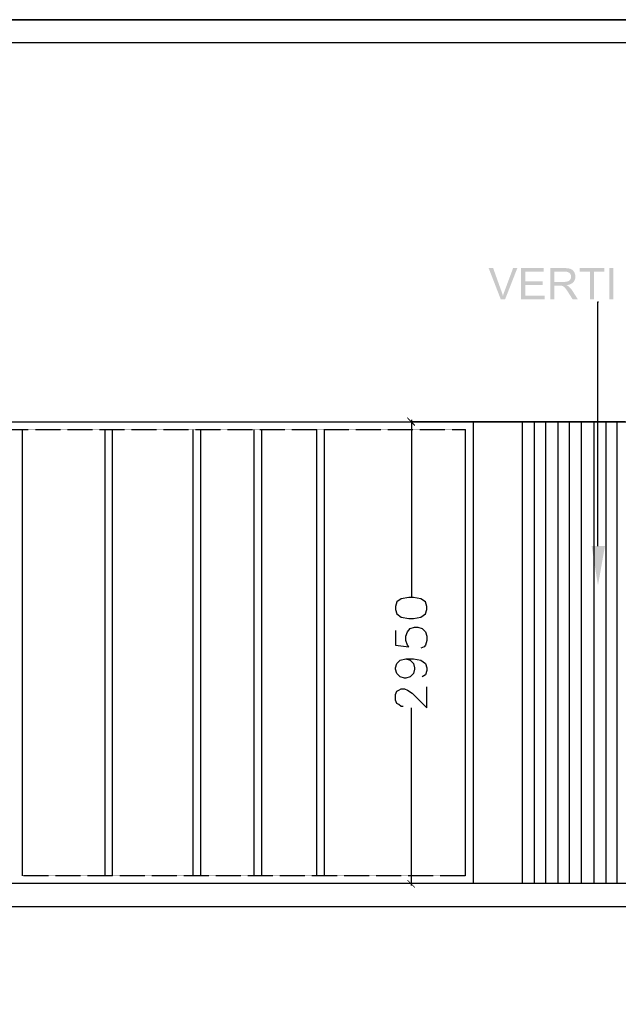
# Model space of a CAD drawing. Header units: millimetres. Extents: x 502444 to 745500, y -417645 to -375189.
# Tile 99 of 208: x 689065 to 693141, y -402009 to -395301. Entities that reach past the tile are written whole.
import ezdxf

# ---------------------------------------------------------------- set-up
doc = ezdxf.new("R2010")
doc.units = ezdxf.units.MM
doc.linetypes.add('PDF_IMPORT', pattern=[1, 0.8, -0.2])
doc.layers.add('PDF_Geometry', color=7, linetype='Continuous')
doc.layers.add('PDF_Solid Fills', color=7, linetype='Continuous')

msp = doc.modelspace()

# ---------------------------------------------------------------- hatches: boundary and pattern name
at = {"layer": 'PDF_Solid Fills', "lineweight": 25, "transparency": 33554559}
for points in [[(692289.00194, -396993.24645), (692258.42608, -396993.24645), (692341.12416, -397206.67834), (692355.68319, -397183.23959), (692354.98699, -397180.75436), (692353.71484, -397176.36197), (692352.36463, -397171.8873), (692350.93848, -397167.33246), (692349.43637, -397162.69534), (692347.85831, -397157.97805), (692346.20431, -397153.17849), (692344.47225, -397148.29876)], [(692453.67025, -396993.24645), (692424.84122, -396993.24645), (692367.18527, -397148.29876), (692366.17261, -397151.02871), (692364.50806, -397155.62996), (692362.89836, -397160.23121), (692361.34351, -397164.83246), (692359.84562, -397169.43372), (692358.40259, -397174.03497), (692357.01652, -397178.63833), (692355.68319, -397183.23959), (692341.12416, -397206.67834), (692370.09876, -397206.67834)], [(692633.91658, -396993.24645), (692479.58579, -396993.24645), (692479.58579, -397206.67834), (692638.86699, -397206.67834), (692638.86699, -397181.49276), (692507.8315, -397181.49276), (692507.8315, -397108.84317), (692625.90922, -397108.84317), (692625.90922, -397083.80316), (692507.8315, -397083.80316), (692507.8315, -397018.43414), (692633.91658, -397018.43414)], [(692772.96049, -396993.24645), (692678.32363, -396993.24645), (692678.32363, -397206.67834), (692706.56933, -397206.67834), (692706.56933, -397111.90224), (692739.32873, -397111.90224), (692788.8307, -397109.57102), (692793.91507, -397108.77566), (692799.72308, -397107.60478), (692805.19986, -397106.19761), (692810.34436, -397104.55626), (692815.15869, -397102.67863), (692819.64074, -397100.56682), (692823.79157, -397098.22084), (692827.61119, -397095.64068), (692831.09957, -397092.82423), (692834.25673, -397089.77149), (692835.07424, -397088.88753), (692706.56933, -397087.44239), (692706.56933, -397016.83288), (692774.12505, -397016.83288), (692836.43183, -397014.01643), (692833.03733, -397010.08818), (692829.33164, -397006.6135), (692825.31478, -397003.59663), (692820.98673, -397001.03335), (692816.34856, -396998.92576), (692814.74624, -396998.34348), (692810.8665, -396997.14939), (692806.60281, -396996.11353), (692801.95514, -396995.23801), (692796.92456, -396994.52071), (692791.50897, -396993.96375), (692785.71046, -396993.56502), (692779.52693, -396993.32662)], [(692836.43183, -397014.01643), (692774.12505, -397016.83288), (692775.44361, -397016.83921), (692781.69254, -397017.10503), (692787.45202, -397017.74427), (692792.72309, -397018.76115), (692797.50578, -397020.15355), (692801.80008, -397021.92147), (692805.60597, -397024.06493), (692808.92242, -397026.58602), (692810.89604, -397028.48475), (692814.11649, -397032.37925), (692816.62176, -397036.62396), (692818.41079, -397041.22311), (692819.48462, -397046.17668), (692819.84222, -397051.48257), (692819.53526, -397056.2083), (692818.48779, -397061.19985), (692816.69771, -397065.98253), (692814.16397, -397070.55425), (692813.73253, -397071.21037), (692810.60174, -397075.10909), (692806.86335, -397078.43608), (692802.51843, -397081.18713), (692797.56696, -397083.36645), (692794.05326, -397084.50991), (692789.67142, -397085.56687), (692784.80223, -397086.38754), (692779.44887, -397086.97404), (692773.60817, -397087.32424), (692767.28224, -397087.44239), (692706.56933, -397087.44239), (692835.07424, -397088.88753), (692838.32845, -397084.94873), (692841.15017, -397080.79895), (692843.53625, -397076.44031), (692845.48983, -397071.86859), (692847.00881, -397067.08801), (692848.09319, -397062.09647), (692848.74509, -397056.89395), (692848.96134, -397051.48257), (692848.90121, -397048.59229), (692848.46872, -397043.3539), (692847.62168, -397038.25898), (692846.35902, -397033.30541), (692844.68181, -397028.49741), (692842.58899, -397023.83075), (692840.08056, -397019.30756), (692839.51516, -397018.40039)], [(693046.38905, -396993.24645), (692877.20703, -396993.24645), (692877.20703, -397018.43414), (692947.52962, -397018.43414), (692947.52962, -397206.67834), (692975.77532, -397206.67834), (692975.77532, -397018.43414), (693046.38905, -397018.43414)], [(693080.16744, -397206.67834), (693080.16744, -396993.24645), (693108.41208, -396993.24645), (693108.41208, -397206.67834)], [(692788.8307, -397109.57102), (692739.32873, -397111.90224), (692739.46692, -397111.90224), (692746.00382, -397112.01827), (692751.19895, -397112.35793), (692755.05231, -397112.92122), (692758.53438, -397113.94864), (692763.29175, -397115.9402), (692768.01009, -397118.59842), (692770.95839, -397120.77563), (692774.50057, -397123.99714), (692778.27377, -397128.02666), (692782.27903, -397132.86631), (692784.31067, -397135.50343), (692786.90244, -397139.00131), (692789.68091, -397142.88316), (692792.64609, -397147.15319), (692795.79798, -397151.80719), (692799.13658, -397156.84726), (692802.66189, -397162.27551), (692830.90759, -397206.67834), (692866.4328, -397206.67834), (692829.30632, -397148.5899), (692829.08797, -397148.25234), (692825.92764, -397143.56459), (692822.71457, -397139.10258), (692819.44981, -397134.8663), (692816.13231, -397130.85999), (692812.76207, -397127.07941), (692809.34014, -397123.52667), (692805.86547, -397120.19968), (692803.0026, -397117.85791), (692799.00156, -397115.1153), (692794.27795, -397112.35371)]]:
    msp.add_hatch(color=256, dxfattribs=at).paths.add_polyline_path(points)
at = {"layer": 'PDF_Solid Fills', "lineweight": 25, "true_color": 0x989898, "transparency": 33554559}
for points in [[(691754.23762, -398070.46072), (691758.55829, -398061.81939), (691706.71033, -398009.97143), (691702.38967, -398014.2921)], [(691706.71033, -401159.73472), (691702.38967, -401164.05538), (691754.23762, -401215.90333), (691758.55829, -401211.58267)]]:
    msp.add_hatch(color=252, dxfattribs=at).paths.add_polyline_path(points)

# ---------------------------------------------------------------- linework, layer by layer
at = {"layer": 'PDF_Geometry', "lineweight": 25}
for points in [[(706470.41559, -415327.18848), (706470.41559, -395300.91577), (678221.92131, -395300.91577), (678221.92131, -415327.18848)], [(706470.41559, -415327.18848), (678221.92131, -415327.18848), (678221.92131, -395300.91577), (706470.41559, -395300.91577)], [(678381.78584, -395456.45964), (706310.55106, -395456.45964), (706310.55106, -415171.64462), (678381.78584, -415171.64462)]]:
    msp.add_lwpolyline(points, close=True, dxfattribs=at)
for points in [[(693002.90921, -398887.06601), (693002.90921, -397223.61078), (693007.22988, -397223.61078)], [(692156.05928, -401185.65869), (692156.05928, -398040.21608)], [(692488.75032, -401185.65869), (692488.75032, -398040.21608)], [(692570.84292, -401185.65869), (692570.84292, -398040.21608)], [(692648.61485, -401185.65869), (692648.61485, -398040.21608)], [(692730.70745, -401185.65869), (692730.70745, -398040.21608)], [(692808.47938, -401185.65869), (692808.47938, -398040.21608)], [(692890.57198, -401185.65869), (692890.57198, -398040.21608)], [(692976.98524, -401185.65869), (692976.98524, -398040.21608)], [(693059.07783, -401185.65869), (693059.07783, -398040.21608)], [(693132.5291, -401185.65869), (693132.5291, -398040.21608)], [(689084.06793, -401133.81074), (689084.06793, -398092.06403)], [(689645.75411, -401133.81074), (689645.75411, -398092.06403)], [(689697.60207, -401133.81074), (689697.60207, -398092.06403)], [(690246.32626, -401133.81074), (690246.32626, -398092.06403)], [(690298.17422, -401133.81074), (690298.17422, -398092.06403)], [(690661.1099, -401133.81074), (690661.1099, -398092.06403)], [(690712.95786, -401133.81074), (690712.95786, -398092.06403)], [(691088.85553, -401133.81074), (691088.85553, -398092.06403)], [(691140.70349, -401133.81074), (691140.70349, -398092.06403)], [(692099.89066, -401133.81074), (692099.89066, -398092.06403)]]:
    msp.add_lwpolyline(points, dxfattribs=at)
at = {"layer": 'PDF_Geometry', "color": 116, "lineweight": 30, "true_color": 0x136734}
msp.add_lwpolyline([(679997.71378, -398040.21608), (703761.35993, -398040.21608)], dxfattribs=at)
at = {"layer": 'PDF_Geometry', "color": 252, "lineweight": 25, "true_color": 0x989898}
for points in [[(691732.63431, -398027.25409), (691732.63431, -399237.03971)], [(693188.69772, -398040.21608), (691732.63431, -398040.21608)], [(691624.61774, -399461.71418), (691624.61774, -399561.08943), (691715.35166, -399574.05142), (691706.71033, -399561.08943), (691693.74834, -399530.84479), (691693.74834, -399500.60015), (691706.71033, -399470.35551), (691723.99298, -399448.75219), (691754.23762, -399440.11087), (691775.84094, -399440.11087), (691806.08558, -399448.75219), (691827.68889, -399470.35551), (691836.33022, -399500.60015), (691836.33022, -399530.84479), (691827.68889, -399561.08943), (691819.04757, -399574.05142), (691797.44425, -399582.69274)], [(691693.74834, -399656.14401), (691723.99298, -399664.78534), (691745.5963, -399686.38865), (691754.23762, -399716.63329), (691754.23762, -399725.27462), (691745.5963, -399755.51926), (691723.99298, -399777.12258), (691693.74834, -399785.7639), (691685.10702, -399785.7639), (691654.86238, -399777.12258), (691633.25906, -399755.51926), (691624.61774, -399725.27462), (691624.61774, -399716.63329), (691633.25906, -399686.38865), (691654.86238, -399664.78534), (691693.74834, -399656.14401), (691745.5963, -399656.14401), (691797.44425, -399664.78534), (691827.68889, -399686.38865), (691836.33022, -399716.63329), (691836.33022, -399733.91595), (691827.68889, -399764.16059), (691806.08558, -399777.12258)], [(691676.46569, -399980.19373), (691663.5037, -399980.19373), (691646.22105, -399967.23175), (691633.25906, -399958.59042), (691624.61774, -399936.9871), (691624.61774, -399898.10114), (691633.25906, -399876.49782), (691646.22105, -399867.8565), (691663.5037, -399859.21517), (691685.10702, -399859.21517), (691706.71033, -399867.8565), (691736.95497, -399889.45981), (691836.33022, -399988.83506), (691836.33022, -399846.25318)], [(691732.63431, -401198.62068), (691732.63431, -399988.83506)], [(693188.69772, -401185.65869), (691732.63431, -401185.65869)]]:
    msp.add_lwpolyline(points, dxfattribs=at)
at = {"layer": 'PDF_Geometry', "linetype": 'PDF_IMPORT', "lineweight": 25, "ltscale": 0.443709}
for points in [[(680049.56173, -398092.06403), (692099.89066, -398092.06403)], [(692099.89066, -401133.81074), (689084.06793, -401133.81074)]]:
    msp.add_lwpolyline(points, dxfattribs=at)
at = {"layer": 'PDF_Geometry', "color": 252, "lineweight": 25, "true_color": 0x989898}
msp.add_lwpolyline([(691624.61774, -399319.1323), (691633.25906, -399349.37695), (691663.5037, -399370.98026), (691715.35166, -399379.62159), (691745.5963, -399379.62159), (691797.44425, -399370.98026), (691827.68889, -399349.37695), (691836.33022, -399319.1323), (691836.33022, -399297.52899), (691827.68889, -399267.28435), (691797.44425, -399245.68103), (691745.5963, -399237.03971), (691715.35166, -399237.03971), (691663.5037, -399245.68103), (691633.25906, -399267.28435), (691624.61774, -399297.52899)], close=True, dxfattribs=at)
at = {"layer": 'PDF_Geometry', "linetype": 'PDF_IMPORT', "lineweight": 25, "ltscale": 6.813532}
msp.add_lwpolyline([(703761.35993, -401185.65869), (679997.71378, -401185.65869)], dxfattribs=at)
at = {"layer": 'PDF_Geometry', "lineweight": 30}
msp.add_lwpolyline([(703761.35993, -401345.52322), (679859.45256, -401345.52322)], dxfattribs=at)
at = {"layer": 'PDF_Solid Fills', "lineweight": 25, "transparency": 33554559}
msp.add_solid([(693050.43651, -398887.06601), (693002.90921, -399154.94711), (692959.70258, -398887.06601)], dxfattribs=at)

doc.saveas('drawing.dxf')
